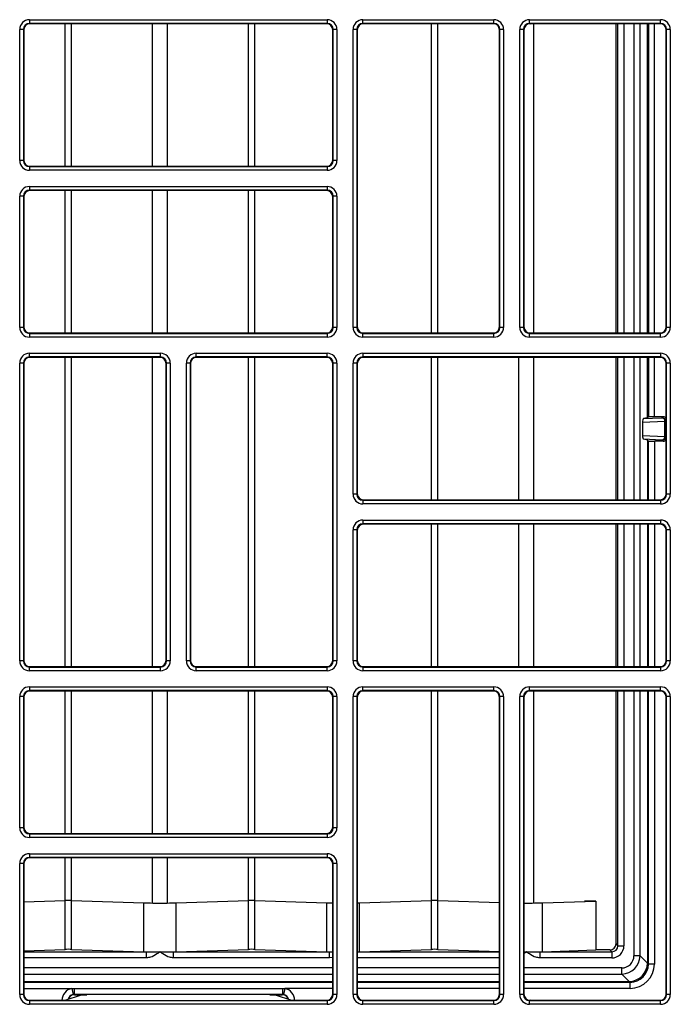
# Model space of a CAD drawing. Header units: millimetres. Extents: x 70863 to 97198, y -18528 to 3008.
# Tile 89 of 148: x 86921.46 to 86926.92, y -6633.21 to -6624.95. Entities that reach past the tile are written whole.
import ezdxf

# ---------------------------------------------------------------- set-up
doc = ezdxf.new("R2010")
doc.units = ezdxf.units.MM
doc.layers.add('wod-kan-hvac', color=3, linetype='Continuous')

# ---------------------------------------------------------------- blocks, each defined once
blk = doc.blocks.new('PY3_panel')
at = {"color": 0, "linetype": 'ByBlock', "lineweight": 25}
for p, q in [((451.411, 219.221), (476.395, 219.221)), ((451.411, 219.221), (451.411, 218.913)), ((476.395, 218.913), (451.411, 218.913)), ((451.411, 218.913), (451.45, 218.874)), ((476.355, 218.874), (451.45, 218.874)), ((454.407, 206.934), (454.407, 218.874)), ((454.95, 206.934), (454.95, 218.874)), ((461.732, 206.934), (461.732, 218.874)), ((462.999, 206.934), (462.999, 218.874)), ((469.781, 206.934), (469.781, 218.874)), ((470.324, 206.934), (470.324, 218.874)), ((476.355, 218.874), (476.395, 218.913)), ((476.395, 219.221), (476.395, 218.913)), ((479.39, 219.221), (490.385, 219.221)), ((479.39, 218.913), (479.39, 219.221)), ((490.385, 218.913), (479.39, 218.913)), ((479.39, 218.913), (479.43, 218.874)), ((490.345, 218.874), (479.43, 218.874)), ((485.154, 192.944), (485.154, 218.874)), ((485.697, 192.944), (485.697, 218.874)), ((490.345, 218.874), (490.385, 218.913)), ((490.385, 218.913), (490.385, 219.221)), ((493.38, 218.913), (493.38, 219.221)), ((493.38, 219.221), (504.375, 219.221)), ((504.375, 218.913), (493.38, 218.913)), ((493.38, 218.913), (493.42, 218.874)), ((504.335, 218.874), (493.42, 218.874)), ((493.746, 192.944), (493.746, 218.874)), ((500.638, 192.944), (500.638, 218.874)), ((500.79, 192.944), (500.79, 218.874)), ((501.303, 218.874), (501.303, 192.944)), ((502.143, 218.874), (502.143, 192.944)), ((502.654, 192.944), (502.654, 218.874)), ((503.272, 192.944), (503.272, 218.874)), ((503.353, 218.874), (503.353, 192.944)), ((503.865, 192.944), (503.865, 218.874)), ((504.335, 218.874), (504.375, 218.913)), ((504.375, 218.913), (504.375, 219.221)), ((450.591, 207.407), (450.591, 218.401)), ((450.898, 218.401), (450.591, 218.401)), ((450.898, 218.401), (450.898, 207.407)), ((450.938, 218.361), (450.898, 218.401)), ((450.938, 218.361), (450.938, 207.446)), ((476.907, 218.401), (476.868, 218.361)), ((476.868, 207.446), (476.868, 218.361)), ((477.215, 218.401), (476.907, 218.401)), ((476.907, 207.407), (476.907, 218.401)), ((477.215, 218.401), (477.215, 207.407)), ((478.571, 193.417), (478.571, 218.401)), ((478.878, 218.401), (478.571, 218.401)), ((478.878, 218.401), (478.878, 193.417)), ((478.918, 218.361), (478.878, 218.401)), ((478.918, 218.361), (478.918, 193.456)), ((490.897, 218.401), (490.858, 218.361)), ((490.858, 193.456), (490.858, 218.361)), ((490.897, 193.417), (490.897, 218.401)), ((491.204, 218.401), (490.897, 218.401)), ((491.204, 218.401), (491.204, 193.417)), ((492.868, 218.401), (492.561, 218.401)), ((492.561, 193.417), (492.561, 218.401)), ((492.868, 218.401), (492.868, 193.417)), ((492.907, 218.361), (492.868, 218.401)), ((492.907, 218.361), (492.907, 193.456)), ((504.887, 218.401), (504.847, 218.361)), ((504.847, 193.456), (504.847, 218.361)), ((505.194, 218.401), (504.887, 218.401)), ((504.887, 193.417), (504.887, 218.401)), ((505.194, 218.401), (505.194, 193.417)), ((450.898, 207.407), (450.591, 207.407)), ((450.898, 207.407), (450.938, 207.446)), ((476.868, 207.446), (476.907, 207.407)), ((477.215, 207.407), (476.907, 207.407)), ((451.45, 206.934), (451.411, 206.894)), ((451.411, 206.894), (451.411, 206.587)), ((451.411, 206.894), (476.395, 206.894)), ((476.395, 206.587), (451.411, 206.587)), ((451.45, 206.934), (476.355, 206.934)), ((476.395, 206.894), (476.355, 206.934)), ((476.395, 206.894), (476.395, 206.587)), ((451.411, 205.231), (476.395, 205.231)), ((451.411, 205.231), (451.411, 204.923)), ((476.395, 204.923), (451.411, 204.923)), ((451.411, 204.923), (451.45, 204.884)), ((476.355, 204.884), (451.45, 204.884)), ((454.407, 192.944), (454.407, 204.884)), ((454.95, 192.944), (454.95, 204.884)), ((461.732, 192.944), (461.732, 204.884)), ((462.999, 192.944), (462.999, 204.884)), ((469.781, 192.944), (469.781, 204.884)), ((470.324, 192.944), (470.324, 204.884)), ((476.355, 204.884), (476.395, 204.923)), ((476.395, 205.231), (476.395, 204.923)), ((450.591, 193.417), (450.591, 204.411)), ((450.898, 204.411), (450.591, 204.411)), ((450.898, 204.411), (450.898, 193.417)), ((450.938, 204.372), (450.898, 204.411)), ((450.938, 204.372), (450.938, 193.456)), ((476.907, 204.411), (476.868, 204.372)), ((476.868, 193.456), (476.868, 204.372)), ((477.215, 204.411), (476.907, 204.411)), ((476.907, 193.417), (476.907, 204.411)), ((477.215, 204.411), (477.215, 193.417)), ((450.898, 193.417), (450.591, 193.417)), ((450.898, 193.417), (450.938, 193.456)), ((476.868, 193.456), (476.907, 193.417)), ((477.215, 193.417), (476.907, 193.417)), ((478.878, 193.417), (478.571, 193.417)), ((478.878, 193.417), (478.918, 193.456)), ((490.858, 193.456), (490.897, 193.417)), ((491.204, 193.417), (490.897, 193.417)), ((492.868, 193.417), (492.561, 193.417)), ((492.868, 193.417), (492.907, 193.456)), ((504.847, 193.456), (504.887, 193.417)), ((505.194, 193.417), (504.887, 193.417)), ((451.45, 192.944), (451.411, 192.904)), ((451.411, 192.904), (451.411, 192.597)), ((451.411, 192.904), (476.395, 192.904)), ((476.395, 192.597), (451.411, 192.597)), ((451.45, 192.944), (476.355, 192.944)), ((476.395, 192.904), (476.355, 192.944)), ((476.395, 192.904), (476.395, 192.597)), ((479.43, 192.944), (479.39, 192.904)), ((479.39, 192.597), (479.39, 192.904)), ((479.39, 192.904), (490.385, 192.904)), ((490.385, 192.597), (479.39, 192.597)), ((479.43, 192.944), (490.345, 192.944)), ((490.385, 192.904), (490.345, 192.944)), ((490.385, 192.597), (490.385, 192.904)), ((493.42, 192.944), (493.38, 192.904)), ((493.38, 192.597), (493.38, 192.904)), ((493.38, 192.904), (504.375, 192.904)), ((504.375, 192.597), (493.38, 192.597)), ((493.42, 192.944), (504.335, 192.944)), ((504.375, 192.904), (504.335, 192.944)), ((504.375, 192.597), (504.375, 192.904)), ((451.411, 191.241), (462.405, 191.241)), ((451.411, 190.933), (451.411, 191.241)), ((462.405, 190.933), (451.411, 190.933)), ((451.411, 190.933), (451.45, 190.894)), ((462.365, 190.894), (451.45, 190.894)), ((454.407, 164.964), (454.407, 190.894)), ((454.95, 164.964), (454.95, 190.894)), ((461.732, 164.964), (461.732, 190.894)), ((462.365, 190.894), (462.405, 190.933)), ((462.405, 190.933), (462.405, 191.241)), ((465.401, 191.241), (476.395, 191.241)), ((465.401, 190.933), (465.401, 191.241)), ((476.395, 190.933), (465.401, 190.933)), ((465.401, 190.933), (465.44, 190.894)), ((476.355, 190.894), (465.44, 190.894)), ((469.781, 164.964), (469.781, 190.894)), ((470.324, 164.964), (470.324, 190.894)), ((476.355, 190.894), (476.395, 190.933)), ((476.395, 190.933), (476.395, 191.241)), ((479.39, 191.241), (504.375, 191.241)), ((479.39, 191.241), (479.39, 190.933)), ((504.375, 190.933), (479.39, 190.933)), ((479.39, 190.933), (479.43, 190.894)), ((504.335, 190.894), (479.43, 190.894)), ((485.154, 178.954), (485.154, 190.894)), ((485.697, 178.954), (485.697, 190.894)), ((492.479, 178.954), (492.479, 190.894)), ((493.746, 178.954), (493.746, 190.894)), ((500.638, 178.954), (500.638, 190.894)), ((500.79, 178.954), (500.79, 190.894)), ((501.303, 190.894), (501.303, 178.954)), ((502.143, 190.894), (502.143, 178.954)), ((502.654, 178.954), (502.654, 190.894)), ((503.272, 185.834), (503.272, 190.894)), ((503.353, 190.894), (503.353, 185.914)), ((503.865, 185.923), (503.865, 190.894)), ((504.335, 190.894), (504.375, 190.933)), ((504.375, 191.241), (504.375, 190.933)), ((450.591, 165.437), (450.591, 190.421)), ((450.898, 190.421), (450.591, 190.421)), ((450.898, 190.421), (450.898, 165.437)), ((450.938, 190.382), (450.898, 190.421)), ((450.938, 190.382), (450.938, 165.476)), ((462.917, 190.421), (462.878, 190.382)), ((462.878, 165.476), (462.878, 190.382)), ((463.225, 190.421), (462.917, 190.421)), ((462.917, 165.437), (462.917, 190.421)), ((463.225, 190.421), (463.225, 165.437)), ((464.581, 165.437), (464.581, 190.421)), ((464.888, 190.421), (464.581, 190.421)), ((464.888, 190.421), (464.888, 165.437)), ((464.928, 190.382), (464.888, 190.421)), ((464.928, 190.382), (464.928, 165.476)), ((476.907, 190.421), (476.868, 190.382)), ((476.868, 165.476), (476.868, 190.382)), ((477.215, 190.421), (476.907, 190.421)), ((476.907, 165.437), (476.907, 190.421)), ((477.215, 190.421), (477.215, 165.437)), ((478.571, 179.427), (478.571, 190.421)), ((478.878, 190.421), (478.571, 190.421)), ((478.878, 190.421), (478.878, 179.427)), ((478.918, 190.382), (478.878, 190.421)), ((478.918, 190.382), (478.918, 179.466)), ((504.887, 190.421), (504.847, 190.382)), ((504.847, 179.466), (504.847, 190.382)), ((505.194, 190.421), (504.887, 190.421)), ((504.887, 179.427), (504.887, 190.421)), ((505.194, 190.421), (505.194, 179.427)), ((503.272, 185.834), (502.949, 185.763)), ((502.949, 185.763), (504.459, 185.833)), ((503.353, 185.914), (503.272, 185.834)), ((504.592, 185.923), (503.865, 185.923)), ((504.505, 185.837), (504.592, 185.923)), ((504.746, 185.525), (502.862, 185.439)), ((502.862, 185.439), (502.862, 184.358)), ((504.746, 184.271), (504.746, 185.525)), ((504.847, 185.564), (504.813, 185.53)), ((504.813, 185.53), (504.813, 184.267)), ((502.862, 184.358), (504.746, 184.271)), ((504.813, 184.267), (504.847, 184.232)), ((503.272, 183.963), (502.949, 184.033)), ((504.459, 183.964), (502.949, 184.033)), ((503.272, 183.963), (503.272, 178.954)), ((503.353, 183.882), (503.272, 183.963)), ((503.353, 178.954), (503.353, 183.882)), ((504.592, 183.873), (503.865, 183.873)), ((503.865, 183.873), (503.865, 178.954)), ((504.592, 183.873), (504.505, 183.96)), ((478.878, 179.427), (478.571, 179.427)), ((478.878, 179.427), (478.918, 179.466)), ((504.847, 179.466), (504.887, 179.427)), ((505.194, 179.427), (504.887, 179.427)), ((479.43, 178.954), (479.39, 178.914)), ((479.39, 178.914), (479.39, 178.607)), ((479.39, 178.914), (504.375, 178.914)), ((504.375, 178.607), (479.39, 178.607)), ((479.43, 178.954), (504.335, 178.954)), ((504.375, 178.914), (504.335, 178.954)), ((504.375, 178.914), (504.375, 178.607)), ((479.39, 177.251), (504.375, 177.251)), ((479.39, 177.251), (479.39, 176.944)), ((504.375, 176.944), (479.39, 176.944)), ((479.39, 176.944), (479.43, 176.904)), ((504.335, 176.904), (479.43, 176.904)), ((485.154, 164.964), (485.154, 176.904)), ((485.697, 164.964), (485.697, 176.904)), ((492.479, 164.964), (492.479, 176.904)), ((493.746, 164.964), (493.746, 176.904)), ((500.638, 164.964), (500.638, 176.904)), ((500.79, 164.964), (500.79, 176.904)), ((501.303, 176.904), (501.303, 164.964)), ((502.143, 176.904), (502.143, 164.964)), ((502.654, 164.964), (502.654, 176.904)), ((503.272, 176.904), (503.272, 164.964)), ((503.353, 164.964), (503.353, 176.904)), ((503.865, 176.904), (503.865, 164.964)), ((504.335, 176.904), (504.375, 176.944)), ((504.375, 177.251), (504.375, 176.944)), ((478.571, 165.437), (478.571, 176.431)), ((478.878, 176.431), (478.571, 176.431)), ((478.878, 176.431), (478.878, 165.437)), ((478.918, 176.392), (478.878, 176.431)), ((478.918, 176.392), (478.918, 165.476)), ((504.887, 176.431), (504.847, 176.392)), ((504.847, 165.476), (504.847, 176.392)), ((505.194, 176.431), (504.887, 176.431)), ((504.887, 165.437), (504.887, 176.431)), ((505.194, 176.431), (505.194, 165.437)), ((450.898, 165.437), (450.591, 165.437)), ((450.898, 165.437), (450.938, 165.476)), ((462.878, 165.476), (462.917, 165.437)), ((463.225, 165.437), (462.917, 165.437)), ((464.888, 165.437), (464.581, 165.437)), ((464.888, 165.437), (464.928, 165.476)), ((476.868, 165.476), (476.907, 165.437)), ((477.215, 165.437), (476.907, 165.437)), ((478.878, 165.437), (478.571, 165.437)), ((478.878, 165.437), (478.918, 165.476)), ((504.847, 165.476), (504.887, 165.437)), ((505.194, 165.437), (504.887, 165.437)), ((451.45, 164.964), (451.411, 164.925)), ((451.411, 164.617), (451.411, 164.925)), ((451.411, 164.925), (462.405, 164.925)), ((462.405, 164.617), (451.411, 164.617)), ((451.45, 164.964), (462.365, 164.964)), ((462.405, 164.925), (462.365, 164.964)), ((462.405, 164.617), (462.405, 164.925)), ((465.44, 164.964), (465.401, 164.925)), ((465.401, 164.617), (465.401, 164.925)), ((465.401, 164.925), (476.395, 164.925)), ((476.395, 164.617), (465.401, 164.617)), ((465.44, 164.964), (476.355, 164.964)), ((476.395, 164.925), (476.355, 164.964)), ((476.395, 164.617), (476.395, 164.925)), ((479.43, 164.964), (479.39, 164.925)), ((479.39, 164.925), (479.39, 164.617)), ((479.39, 164.925), (504.375, 164.925)), ((504.375, 164.617), (479.39, 164.617)), ((479.43, 164.964), (504.335, 164.964)), ((504.375, 164.925), (504.335, 164.964)), ((504.375, 164.925), (504.375, 164.617)), ((451.411, 163.261), (476.395, 163.261)), ((451.411, 163.261), (451.411, 162.954)), ((476.395, 162.954), (451.411, 162.954)), ((451.411, 162.954), (451.45, 162.914)), ((476.355, 162.914), (451.45, 162.914)), ((454.407, 150.974), (454.407, 162.914)), ((454.95, 150.974), (454.95, 162.914)), ((461.732, 150.974), (461.732, 162.914)), ((462.999, 150.974), (462.999, 162.914)), ((469.781, 150.974), (469.781, 162.914)), ((470.324, 150.974), (470.324, 162.914)), ((476.355, 162.914), (476.395, 162.954)), ((476.395, 163.261), (476.395, 162.954)), ((479.39, 162.954), (479.39, 163.261)), ((479.39, 163.261), (490.385, 163.261)), ((490.385, 162.954), (479.39, 162.954)), ((479.39, 162.954), (479.43, 162.914)), ((490.345, 162.914), (479.43, 162.914)), ((485.154, 145.376), (485.154, 162.914)), ((485.697, 145.376), (485.697, 162.914)), ((490.345, 162.914), (490.385, 162.954)), ((490.385, 162.954), (490.385, 163.261)), ((493.38, 162.954), (493.38, 163.261)), ((493.38, 163.261), (504.375, 163.261)), ((504.375, 162.954), (493.38, 162.954)), ((493.38, 162.954), (493.42, 162.914)), ((504.335, 162.914), (493.42, 162.914)), ((493.746, 145.153), (493.746, 162.914)), ((500.638, 141.706), (500.638, 162.914)), ((500.79, 141.554), (500.79, 162.914)), ((501.303, 162.914), (501.303, 141.554)), ((502.143, 162.914), (502.143, 140.71)), ((502.654, 140.71), (502.654, 162.914)), ((503.272, 162.914), (503.272, 140.097)), ((503.353, 140.016), (503.353, 162.914)), ((503.865, 162.914), (503.865, 140.016)), ((504.335, 162.914), (504.375, 162.954)), ((504.375, 162.954), (504.375, 163.261)), ((450.591, 151.447), (450.591, 162.441)), ((450.898, 162.441), (450.591, 162.441)), ((450.898, 162.441), (450.898, 151.447)), ((450.938, 162.402), (450.898, 162.441)), ((450.938, 162.402), (450.938, 151.487)), ((476.907, 162.441), (476.868, 162.402)), ((476.868, 151.487), (476.868, 162.402)), ((477.215, 162.441), (476.907, 162.441)), ((476.907, 151.447), (476.907, 162.441)), ((477.215, 162.441), (477.215, 151.447)), ((478.571, 137.457), (478.571, 162.441)), ((478.878, 162.441), (478.571, 162.441)), ((478.878, 162.441), (478.878, 137.457)), ((478.918, 162.402), (478.878, 162.441)), ((478.918, 162.402), (478.918, 137.497)), ((490.897, 162.441), (490.858, 162.402)), ((490.858, 137.497), (490.858, 162.402)), ((491.204, 162.441), (490.897, 162.441)), ((490.897, 137.457), (490.897, 162.441)), ((491.204, 162.441), (491.204, 137.457)), ((492.561, 137.457), (492.561, 162.441)), ((492.868, 162.441), (492.561, 162.441)), ((492.868, 162.441), (492.868, 137.457)), ((492.907, 162.402), (492.868, 162.441)), ((492.907, 162.402), (492.907, 137.497)), ((504.887, 162.441), (504.847, 162.402)), ((504.847, 137.497), (504.847, 162.402)), ((505.194, 162.441), (504.887, 162.441)), ((504.887, 137.457), (504.887, 162.441)), ((505.194, 162.441), (505.194, 137.457)), ((450.898, 151.447), (450.591, 151.447)), ((450.898, 151.447), (450.938, 151.487)), ((476.868, 151.487), (476.907, 151.447)), ((477.215, 151.447), (476.907, 151.447)), ((451.45, 150.974), (451.411, 150.935)), ((451.411, 150.935), (451.411, 150.627)), ((451.411, 150.935), (476.395, 150.935)), ((476.395, 150.627), (451.411, 150.627)), ((451.45, 150.974), (476.355, 150.974)), ((476.395, 150.935), (476.355, 150.974)), ((476.395, 150.935), (476.395, 150.627)), ((451.411, 149.271), (476.395, 149.271)), ((451.411, 149.271), (451.411, 148.964)), ((476.395, 148.964), (451.411, 148.964)), ((451.411, 148.964), (451.45, 148.924)), ((476.355, 148.924), (451.45, 148.924)), ((454.407, 145.376), (454.407, 148.924)), ((454.95, 145.376), (454.95, 148.924)), ((461.732, 145.153), (461.732, 148.924)), ((462.999, 145.153), (462.999, 148.924)), ((469.781, 145.376), (469.781, 148.924)), ((470.324, 145.376), (470.324, 148.924)), ((476.355, 148.924), (476.395, 148.964)), ((476.395, 149.271), (476.395, 148.964)), ((450.591, 137.457), (450.591, 148.451)), ((450.898, 148.451), (450.591, 148.451)), ((450.898, 148.451), (450.898, 137.457)), ((450.938, 148.412), (450.898, 148.451)), ((450.938, 148.412), (450.938, 137.497)), ((476.907, 148.451), (476.868, 148.412)), ((476.868, 137.497), (476.868, 148.412)), ((476.907, 137.457), (476.907, 148.451)), ((477.215, 148.451), (476.907, 148.451)), ((477.215, 148.451), (477.215, 137.457)), ((450.938, 145.232), (454.407, 145.346)), ((454.407, 141.246), (454.407, 145.346)), ((454.95, 145.346), (461.007, 145.146)), ((454.95, 141.246), (454.95, 145.346)), ((461.007, 141.047), (461.007, 145.146)), ((463.723, 145.146), (469.781, 145.346)), ((463.723, 141.047), (463.723, 145.146)), ((469.781, 141.246), (469.781, 145.346)), ((470.324, 145.346), (476.381, 145.146)), ((470.324, 141.246), (470.324, 145.346)), ((476.381, 141.047), (476.381, 145.146)), ((479.097, 145.146), (485.154, 145.346)), ((479.097, 141.047), (479.097, 145.146)), ((485.154, 141.246), (485.154, 145.346)), ((485.697, 145.346), (490.858, 145.176)), ((485.697, 141.246), (485.697, 145.346)), ((494.47, 145.146), (498.932, 145.293)), ((494.47, 141.047), (494.47, 145.146)), ((498.932, 145.293), (498.004, 145.293)), ((498.932, 145.293), (498.932, 141.194)), ((450.938, 141.132), (454.407, 141.246)), ((454.95, 141.246), (461.007, 141.047)), ((463.723, 141.047), (469.781, 141.246)), ((470.324, 141.246), (476.381, 141.047)), ((479.097, 141.047), (485.154, 141.246)), ((485.697, 141.246), (490.858, 141.076)), ((500.638, 141.706), (500.79, 141.554)), ((500.79, 141.554), (501.303, 141.554)), ((450.938, 141.041), (461.228, 141.041)), ((461.228, 140.529), (450.938, 140.529)), ((461.228, 140.529), (461.228, 141.041)), ((463.503, 140.529), (463.503, 141.041)), ((463.503, 141.041), (476.601, 141.041)), ((476.601, 140.529), (463.503, 140.529)), ((476.601, 140.529), (476.601, 141.041)), ((476.868, 140.572), (476.601, 140.529)), ((478.918, 141.041), (490.858, 141.041)), ((490.858, 140.529), (478.918, 140.529)), ((494.25, 141.041), (494.25, 140.529)), ((494.25, 141.041), (500.278, 141.041)), ((500.278, 140.529), (494.25, 140.529)), ((494.47, 141.047), (498.932, 141.194)), ((500.126, 141.194), (498.932, 141.194)), ((500.278, 141.041), (500.126, 141.194)), ((500.278, 141.041), (500.278, 140.529)), ((502.654, 140.71), (502.143, 140.71)), ((502.654, 140.71), (503.272, 140.092)), ((476.868, 139.689), (450.938, 139.689)), ((490.858, 139.689), (478.918, 139.689)), ((501.122, 139.689), (492.907, 139.689)), ((501.122, 139.178), (501.122, 139.689)), ((503.272, 140.097), (503.353, 140.016)), ((503.865, 140.016), (503.353, 140.016)), ((450.938, 139.178), (476.868, 139.178)), ((478.918, 139.178), (490.858, 139.178)), ((492.907, 139.178), (501.122, 139.178)), ((501.739, 138.56), (501.122, 139.178)), ((450.938, 138.56), (476.868, 138.56)), ((476.868, 138.479), (450.938, 138.479)), ((450.938, 137.967), (454.973, 137.967)), ((454.973, 137.967), (455.164, 137.976)), ((454.973, 137.967), (455.068, 137.463)), ((455.164, 137.976), (472.641, 137.976)), ((455.164, 137.976), (455.164, 137.472)), ((472.641, 137.976), (472.833, 137.967)), ((472.641, 137.976), (472.641, 137.472)), ((472.833, 137.967), (472.737, 137.463)), ((476.868, 137.967), (472.833, 137.967)), ((478.918, 138.56), (490.858, 138.56)), ((490.858, 138.479), (478.918, 138.479)), ((490.858, 137.967), (478.918, 137.967)), ((492.907, 138.56), (501.735, 138.56)), ((501.815, 138.479), (492.907, 138.479)), ((501.815, 137.967), (492.907, 137.967)), ((501.815, 138.479), (501.735, 138.56)), ((501.815, 137.967), (501.815, 138.479)), ((450.898, 137.457), (450.591, 137.457)), ((450.898, 137.457), (450.938, 137.497)), ((454.402, 136.984), (455.772, 137.44)), ((455.164, 137.472), (455.068, 137.463)), ((472.641, 137.472), (455.164, 137.472)), ((455.164, 137.472), (455.191, 137.445)), ((455.191, 137.445), (456.218, 137.445)), ((456.216, 137.44), (455.772, 137.44)), ((456.216, 137.44), (456.226, 137.461)), ((471.579, 137.461), (471.589, 137.44)), ((471.587, 137.445), (472.614, 137.445)), ((472.033, 137.44), (471.589, 137.44)), ((472.033, 137.44), (473.403, 136.984)), ((472.614, 137.445), (472.641, 137.472)), ((472.737, 137.463), (472.641, 137.472)), ((476.868, 137.497), (476.907, 137.457)), ((477.215, 137.457), (476.907, 137.457)), ((478.878, 137.457), (478.571, 137.457)), ((478.878, 137.457), (478.918, 137.497)), ((490.858, 137.497), (490.897, 137.457)), ((491.204, 137.457), (490.897, 137.457)), ((492.868, 137.457), (492.561, 137.457)), ((492.868, 137.457), (492.907, 137.497)), ((504.847, 137.497), (504.887, 137.457)), ((505.194, 137.457), (504.887, 137.457)), ((451.45, 136.984), (451.411, 136.945)), ((451.411, 136.945), (451.411, 136.637)), ((451.411, 136.945), (476.395, 136.945)), ((476.395, 136.637), (451.411, 136.637)), ((451.45, 136.984), (454.402, 136.984)), ((473.403, 136.984), (476.355, 136.984)), ((476.395, 136.945), (476.355, 136.984)), ((476.395, 136.945), (476.395, 136.637)), ((479.43, 136.984), (479.39, 136.945)), ((479.39, 136.637), (479.39, 136.945)), ((479.39, 136.945), (490.385, 136.945)), ((490.385, 136.637), (479.39, 136.637)), ((479.43, 136.984), (490.345, 136.984)), ((490.385, 136.945), (490.345, 136.984)), ((490.385, 136.637), (490.385, 136.945)), ((493.42, 136.984), (493.38, 136.945)), ((493.38, 136.637), (493.38, 136.945)), ((493.38, 136.945), (504.375, 136.945)), ((504.375, 136.637), (493.38, 136.637)), ((493.42, 136.984), (504.335, 136.984)), ((504.375, 136.945), (504.335, 136.984)), ((504.375, 136.637), (504.375, 136.945))]:
    blk.add_line(p, q, dxfattribs=at)
for centre, radius, start, end in [((504.446, 185.533), 0.3, 358.55357, 87.59412), ((504.505, 185.529), 0.308, 0.02044, 89.97956), ((504.446, 184.264), 0.3, 272.40588, 1.44643), ((504.505, 184.267), 0.308, 270.02044, 359.97956)]:
    blk.add_arc(centre, radius, start, end, dxfattribs=at)
for centre, major_axis, ratio, start_param, end_param in [((451.411, 218.401), (0.58, -0.58), 0.999695, 2.356347, 3.926839), ((451.411, 218.401), (0.363, -0.363), 0.99933, 2.356347, 3.926839), ((451.45, 218.361), (0.362, -0.362), 0.999695, 2.356347, 3.926839), ((476.355, 218.361), (-0.362, -0.362), 0.999695, 2.356347, 3.926839), ((476.395, 218.401), (-0.58, -0.58), 0.999695, 2.356347, 3.926839), ((476.395, 218.401), (0.363, 0.363), 0.99933, 5.497939, 7.068431), ((479.391, 218.401), (0.58, -0.58), 0.999695, 2.356347, 3.926839), ((479.391, 218.401), (0.363, -0.363), 0.99933, 2.356347, 3.926839), ((479.43, 218.361), (0.362, -0.362), 0.999695, 2.356347, 3.926839), ((490.345, 218.361), (-0.362, -0.362), 0.999695, 2.356347, 3.926839), ((490.384, 218.401), (-0.58, -0.58), 0.999695, 2.356347, 3.926839), ((490.384, 218.401), (0.363, 0.363), 0.99933, 5.497939, 7.068431), ((493.381, 218.401), (0.58, -0.58), 0.999695, 2.356347, 3.926839), ((493.381, 218.401), (0.363, -0.363), 0.99933, 2.356347, 3.926839), ((493.42, 218.361), (0.362, -0.362), 0.999695, 2.356347, 3.926839), ((504.335, 218.361), (-0.362, -0.362), 0.999695, 2.356347, 3.926839), ((504.374, 218.401), (-0.58, -0.58), 0.999695, 2.356347, 3.926839), ((504.374, 218.401), (0.363, 0.363), 0.99933, 5.497939, 7.068431), ((451.411, 207.407), (0.58, 0.58), 0.999695, 2.356347, 3.926839), ((451.411, 207.407), (0.363, 0.363), 0.99933, 2.356347, 3.926839), ((451.45, 207.446), (0.362, 0.362), 0.999695, 2.356347, 3.926839), ((476.355, 207.446), (-0.362, 0.362), 0.999695, 2.356347, 3.926839), ((476.395, 207.407), (-0.58, 0.58), 0.999695, 2.356347, 3.926839), ((476.395, 207.407), (0.363, -0.363), 0.99933, 5.497939, 7.068431), ((451.411, 204.411), (0.58, -0.58), 0.999695, 2.356347, 3.926839), ((451.411, 204.411), (0.363, -0.363), 0.99933, 2.356347, 3.926839), ((451.45, 204.371), (0.362, -0.362), 0.999695, 2.356347, 3.926839), ((476.355, 204.371), (-0.362, -0.362), 0.999695, 2.356347, 3.926839), ((476.395, 204.411), (-0.58, -0.58), 0.999695, 2.356347, 3.926839), ((476.395, 204.411), (0.363, 0.363), 0.99933, 5.497939, 7.068431), ((451.411, 193.417), (0.58, 0.58), 0.999695, 2.356347, 3.926839), ((451.411, 193.417), (0.363, 0.363), 0.99933, 2.356347, 3.926839), ((451.45, 193.456), (0.362, 0.362), 0.999695, 2.356347, 3.926839), ((476.355, 193.456), (-0.362, 0.362), 0.999695, 2.356347, 3.926839), ((476.395, 193.417), (-0.58, 0.58), 0.999695, 2.356347, 3.926839), ((476.395, 193.417), (0.363, -0.363), 0.99933, 5.497939, 7.068431), ((479.391, 193.417), (0.58, 0.58), 0.999695, 2.356347, 3.926839), ((479.391, 193.417), (0.363, 0.363), 0.99933, 2.356347, 3.926839), ((479.43, 193.456), (0.362, 0.362), 0.999695, 2.356347, 3.926839), ((490.345, 193.456), (-0.362, 0.362), 0.999695, 2.356347, 3.926839), ((490.384, 193.417), (-0.58, 0.58), 0.999695, 2.356347, 3.926839), ((490.384, 193.417), (0.363, -0.363), 0.99933, 5.497939, 7.068431), ((493.381, 193.417), (0.58, 0.58), 0.999695, 2.356347, 3.926839), ((493.381, 193.417), (0.363, 0.363), 0.99933, 2.356347, 3.926839), ((493.42, 193.456), (0.362, 0.362), 0.999695, 2.356347, 3.926839), ((504.335, 193.456), (-0.362, 0.362), 0.999695, 2.356347, 3.926839), ((504.374, 193.417), (-0.58, 0.58), 0.999695, 2.356347, 3.926839), ((504.374, 193.417), (0.363, -0.363), 0.99933, 5.497939, 7.068431), ((451.411, 190.421), (0.58, -0.58), 0.999695, 2.356347, 3.926839), ((451.411, 190.421), (0.363, -0.363), 0.99933, 2.356347, 3.926839), ((451.45, 190.381), (0.362, -0.362), 0.999695, 2.356347, 3.926839), ((462.365, 190.381), (-0.362, -0.362), 0.999695, 2.356347, 3.926839), ((462.405, 190.421), (-0.58, -0.58), 0.999695, 2.356347, 3.926839), ((462.405, 190.421), (0.363, 0.363), 0.99933, 5.497939, 7.068431), ((465.401, 190.421), (0.58, -0.58), 0.999695, 2.356347, 3.926839), ((465.401, 190.421), (0.363, -0.363), 0.99933, 2.356347, 3.926839), ((465.44, 190.381), (0.362, -0.362), 0.999695, 2.356347, 3.926839), ((476.355, 190.381), (-0.362, -0.362), 0.999695, 2.356347, 3.926839), ((476.395, 190.421), (-0.58, -0.58), 0.999695, 2.356347, 3.926839), ((476.395, 190.421), (0.363, 0.363), 0.99933, 5.497939, 7.068431), ((479.391, 190.421), (0.58, -0.58), 0.999695, 2.356347, 3.926839), ((479.391, 190.421), (0.363, -0.363), 0.99933, 2.356347, 3.926839), ((479.43, 190.381), (0.362, -0.362), 0.999695, 2.356347, 3.926839), ((504.335, 190.381), (-0.362, -0.362), 0.999695, 2.356347, 3.926839), ((504.374, 190.421), (-0.58, -0.58), 0.999695, 2.356347, 3.926839), ((504.374, 190.421), (0.363, 0.363), 0.99933, 5.497939, 7.068431), ((503.865, 185.914), (0.512, 0), 0.017455, 1.570796, 3.124139), ((503.788, 185.837), (0.717, 0), 0.017455, 5.920043, 6.265732), ((504.591, 185.616), (-0.217, -0.217), 0.999695, 2.943363, 3.926839), ((502.95, 185.456), (0.005, 0.308), 0.284107, 0.06709, 1.631687), ((503.788, 185.53), (1.025, 0), 0.012219, 5.920043, 6.265732), ((502.95, 184.341), (-0.005, 0.308), 0.284107, 1.509905, 3.074502), ((503.788, 184.267), (1.025, 0), 0.012219, 0.017453, 0.363143), ((503.865, 183.882), (0.512, 0), 0.017455, 3.159046, 4.712389), ((503.788, 183.96), (0.717, 0), 0.017455, 0.017453, 0.363143), ((504.591, 184.181), (-0.217, 0.217), 0.999695, 2.356347, 3.339823), ((479.391, 179.427), (0.58, 0.58), 0.999695, 2.356347, 3.926839), ((479.391, 179.427), (0.363, 0.363), 0.99933, 2.356347, 3.926839), ((479.43, 179.466), (0.362, 0.362), 0.999695, 2.356347, 3.926839), ((504.335, 179.466), (-0.362, 0.362), 0.999695, 2.356347, 3.926839), ((504.374, 179.427), (-0.58, 0.58), 0.999695, 2.356347, 3.926839), ((504.374, 179.427), (0.363, -0.363), 0.99933, 5.497939, 7.068431), ((479.391, 176.431), (0.58, -0.58), 0.999695, 2.356347, 3.926839), ((479.391, 176.431), (0.363, -0.363), 0.99933, 2.356347, 3.926839), ((479.43, 176.392), (0.362, -0.362), 0.999695, 2.356347, 3.926839), ((504.335, 176.392), (-0.362, -0.362), 0.999695, 2.356347, 3.926839), ((504.374, 176.431), (-0.58, -0.58), 0.999695, 2.356347, 3.926839), ((504.374, 176.431), (0.363, 0.363), 0.99933, 5.497939, 7.068431), ((451.411, 165.437), (0.58, 0.58), 0.999695, 2.356347, 3.926839), ((451.411, 165.437), (0.363, 0.363), 0.99933, 2.356347, 3.926839), ((451.45, 165.477), (0.362, 0.362), 0.999695, 2.356347, 3.926839), ((462.365, 165.477), (-0.362, 0.362), 0.999695, 2.356347, 3.926839), ((462.405, 165.437), (-0.58, 0.58), 0.999695, 2.356347, 3.926839), ((462.405, 165.437), (0.363, -0.363), 0.99933, 5.497939, 7.068431), ((465.401, 165.437), (0.58, 0.58), 0.999695, 2.356347, 3.926839), ((465.401, 165.437), (0.363, 0.363), 0.99933, 2.356347, 3.926839), ((465.44, 165.477), (0.362, 0.362), 0.999695, 2.356347, 3.926839), ((476.355, 165.477), (-0.362, 0.362), 0.999695, 2.356347, 3.926839), ((476.395, 165.437), (-0.58, 0.58), 0.999695, 2.356347, 3.926839), ((476.395, 165.437), (0.363, -0.363), 0.99933, 5.497939, 7.068431), ((479.391, 165.437), (0.58, 0.58), 0.999695, 2.356347, 3.926839), ((479.391, 165.437), (0.363, 0.363), 0.99933, 2.356347, 3.926839), ((479.43, 165.477), (0.362, 0.362), 0.999695, 2.356347, 3.926839), ((504.335, 165.477), (-0.362, 0.362), 0.999695, 2.356347, 3.926839), ((504.374, 165.437), (-0.58, 0.58), 0.999695, 2.356347, 3.926839), ((504.374, 165.437), (0.363, -0.363), 0.99933, 5.497939, 7.068431), ((451.411, 162.441), (0.58, -0.58), 0.999695, 2.356347, 3.926839), ((451.411, 162.441), (0.363, -0.363), 0.99933, 2.356347, 3.926839), ((451.45, 162.402), (0.362, -0.362), 0.999695, 2.356347, 3.926839), ((476.355, 162.402), (-0.362, -0.362), 0.999695, 2.356347, 3.926839), ((476.395, 162.441), (-0.58, -0.58), 0.999695, 2.356347, 3.926839), ((476.395, 162.441), (0.363, 0.363), 0.99933, 5.497939, 7.068431), ((479.391, 162.441), (0.58, -0.58), 0.999695, 2.356347, 3.926839), ((479.391, 162.441), (0.363, -0.363), 0.99933, 2.356347, 3.926839), ((479.43, 162.402), (0.362, -0.362), 0.999695, 2.356347, 3.926839), ((490.345, 162.402), (-0.362, -0.362), 0.999695, 2.356347, 3.926839), ((490.384, 162.441), (-0.58, -0.58), 0.999695, 2.356347, 3.926839), ((490.384, 162.441), (0.363, 0.363), 0.99933, 5.497939, 7.068431), ((493.381, 162.441), (0.58, -0.58), 0.999695, 2.356347, 3.926839), ((493.381, 162.441), (0.363, -0.363), 0.99933, 2.356347, 3.926839), ((493.42, 162.402), (0.362, -0.362), 0.999695, 2.356347, 3.926839), ((504.335, 162.402), (-0.362, -0.362), 0.999695, 2.356347, 3.926839), ((504.374, 162.441), (-0.58, -0.58), 0.999695, 2.356347, 3.926839), ((504.374, 162.441), (0.363, 0.363), 0.99933, 5.497939, 7.068431), ((451.411, 151.447), (0.58, 0.58), 0.999695, 2.356347, 3.926839), ((451.411, 151.447), (0.363, 0.363), 0.99933, 2.356347, 3.926839), ((451.45, 151.487), (0.362, 0.362), 0.999695, 2.356347, 3.926839), ((476.355, 151.487), (-0.362, 0.362), 0.999695, 2.356347, 3.926839), ((476.395, 151.447), (-0.58, 0.58), 0.999695, 2.356347, 3.926839), ((476.395, 151.447), (0.363, -0.363), 0.99933, 5.497939, 7.068431), ((451.411, 148.451), (0.58, -0.58), 0.999695, 2.356347, 3.926839), ((451.411, 148.451), (0.363, -0.363), 0.99933, 2.356347, 3.926839), ((451.45, 148.412), (0.362, -0.362), 0.999695, 2.356347, 3.926839), ((476.355, 148.412), (-0.362, -0.362), 0.999695, 2.356347, 3.926839), ((476.395, 148.451), (-0.58, -0.58), 0.999695, 2.356347, 3.926839), ((476.395, 148.451), (0.363, 0.363), 0.99933, 5.497939, 7.068431), ((454.679, 145.343), (0.307, 0), 0.017455, 0.487874, 2.653719), ((470.052, 145.343), (0.307, 0), 0.017455, 0.487874, 2.653719), ((485.426, 145.343), (0.307, 0), 0.017455, 0.487874, 2.653719), ((462.365, 145.159), (1.537, 0), 0.017455, 3.629466, 5.795311), ((477.739, 145.159), (1.537, 0), 0.017455, 3.629466, 4.109934), ((477.739, 145.159), (1.537, 0), 0.017455, 5.586022, 5.795311), ((493.112, 145.159), (1.537, 0), 0.017455, 4.578657, 5.795311), ((454.679, 141.244), (0.307, 0), 0.017455, 0.487874, 2.653719), ((470.052, 141.244), (0.307, 0), 0.017455, 0.487874, 2.653719), ((485.426, 141.244), (0.307, 0), 0.017455, 0.487874, 2.653719), ((500.126, 141.706), (0.362, -0.362), 0.999695, 5.497939, 7.068431), ((500.278, 141.554), (0.363, -0.363), 0.999087, 5.497939, 7.068431), ((500.278, 141.554), (0.725, -0.725), 0.999695, 5.497939, 7.068431), ((462.365, 141.059), (1.537, 0), 0.017455, 3.629466, 3.879153), ((462.365, 141.059), (1.537, 0), 0.017455, 3.879153, 4.712389), ((462.365, 141.059), (1.537, 0), 0.017455, 4.712389, 5.545625), ((462.365, 141.059), (1.537, 0), 0.017455, 5.545625, 5.795311), ((477.739, 141.059), (1.537, 0), 0.017455, 3.629466, 3.879153), ((477.739, 141.059), (1.537, 0), 0.017455, 3.879153, 4.109934), ((477.739, 141.059), (1.537, 0), 0.017455, 5.545625, 5.795311), ((493.112, 141.059), (1.537, 0), 0.017455, 4.578657, 4.712389), ((493.112, 141.059), (1.537, 0), 0.017455, 4.712389, 5.545625), ((493.112, 141.059), (1.537, 0), 0.017455, 5.545625, 5.795311), ((501.115, 140.717), (1.089, -1.089), 0.997866, 5.500964, 7.065407), ((501.115, 140.717), (-0.729, 0.729), 0.993666, 2.359371, 3.923814), ((501.736, 140.096), (1.087, 1.087), 0.99861, 3.930168, 5.49461), ((501.815, 140.017), (1.088, -1.088), 0.999493, 5.497939, 7.068431), ((501.815, 140.017), (1.45, -1.45), 0.999695, 5.497939, 7.068431), ((501.305, 140.527), (1.86, -0.907), 0.706388, 0.328928, 0.331953), ((455.164, 136.96), (-0.725, 0.725), 0.999695, 5.685858, 7.068431), ((472.641, 136.96), (0.725, 0.725), 0.999695, 5.497939, 6.880513), ((501.305, 140.527), (-0.907, 1.86), 0.706388, 2.80964, 2.812665), ((451.411, 137.457), (0.58, 0.58), 0.999695, 2.356347, 3.926839), ((451.411, 137.457), (0.363, 0.363), 0.99933, 2.356347, 3.926839), ((451.45, 137.497), (0.362, 0.362), 0.999695, 2.356347, 3.926839), ((455.164, 136.96), (0.363, -0.363), 0.999087, 2.544265, 3.708201), ((455.191, 136.933), (-0.362, 0.362), 0.999695, 5.497939, 6.770054), ((472.614, 136.933), (0.362, 0.362), 0.999695, 5.796317, 7.068431), ((472.641, 136.96), (0.363, 0.363), 0.999087, 5.716577, 6.880513), ((476.355, 137.497), (-0.362, 0.362), 0.999695, 2.356347, 3.926839), ((476.395, 137.457), (-0.58, 0.58), 0.999695, 2.356347, 3.926839), ((476.395, 137.457), (0.363, -0.363), 0.99933, 5.497939, 7.068431), ((479.391, 137.457), (0.58, 0.58), 0.999695, 2.356347, 3.926839), ((479.391, 137.457), (0.363, 0.363), 0.99933, 2.356347, 3.926839), ((479.43, 137.497), (0.362, 0.362), 0.999695, 2.356347, 3.926839), ((490.345, 137.497), (-0.362, 0.362), 0.999695, 2.356347, 3.926839), ((490.384, 137.457), (-0.58, 0.58), 0.999695, 2.356347, 3.926839), ((490.384, 137.457), (0.363, -0.363), 0.99933, 5.497939, 7.068431), ((493.381, 137.457), (0.58, 0.58), 0.999695, 2.356347, 3.926839), ((493.381, 137.457), (0.363, 0.363), 0.99933, 2.356347, 3.926839), ((493.42, 137.497), (0.362, 0.362), 0.999695, 2.356347, 3.926839), ((504.335, 137.497), (-0.362, 0.362), 0.999695, 2.356347, 3.926839), ((504.374, 137.457), (-0.58, 0.58), 0.999695, 2.356347, 3.926839), ((504.374, 137.457), (0.363, -0.363), 0.99933, 5.497939, 7.068431)]:
    blk.add_ellipse(centre, major_axis=major_axis, ratio=ratio, start_param=start_param, end_param=end_param, dxfattribs=at)
for points, knots in [([(462.365, 141.033), (462.364, 141.031), (462.28, 140.972), (462.029, 140.798), (461.66, 140.577), (461.341, 140.542), (461.228, 140.529)], [0, 0, 0, 0, 0.005139, 0.243311, 0.730136, 1, 1, 1, 1]), ([(463.503, 140.529), (463.39, 140.542), (463.071, 140.577), (462.701, 140.798), (462.451, 140.972), (462.367, 141.031), (462.365, 141.033)], [0, 0, 0, 0, 0.269864, 0.756689, 0.994861, 1, 1, 1, 1]), ([(493.112, 141.033), (493.111, 141.031), (493.043, 140.983), (492.974, 140.937), (492.907, 140.892)], [0, 0, 0, 0, 0.026049, 1, 1, 1, 1]), ([(494.25, 140.529), (494.137, 140.542), (493.818, 140.577), (493.448, 140.798), (493.198, 140.972), (493.114, 141.031), (493.112, 141.033)], [0, 0, 0, 0, 0.269864, 0.756689, 0.994861, 1, 1, 1, 1])]:
    blk.add_open_spline(points, degree=3, knots=knots, dxfattribs=at)

msp = doc.modelspace()

# ---------------------------------------------------------------- block references
at = {"layer": 'wod-kan-hvac', "color": 96, "xscale": 0.09999999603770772, "yscale": 0.09999999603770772, "zscale": 0.09999999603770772}
msp.add_blockref('PY3_panel', (86876.4018, -6646.876, 1268.6752), dxfattribs=at)

doc.saveas('drawing.dxf')
